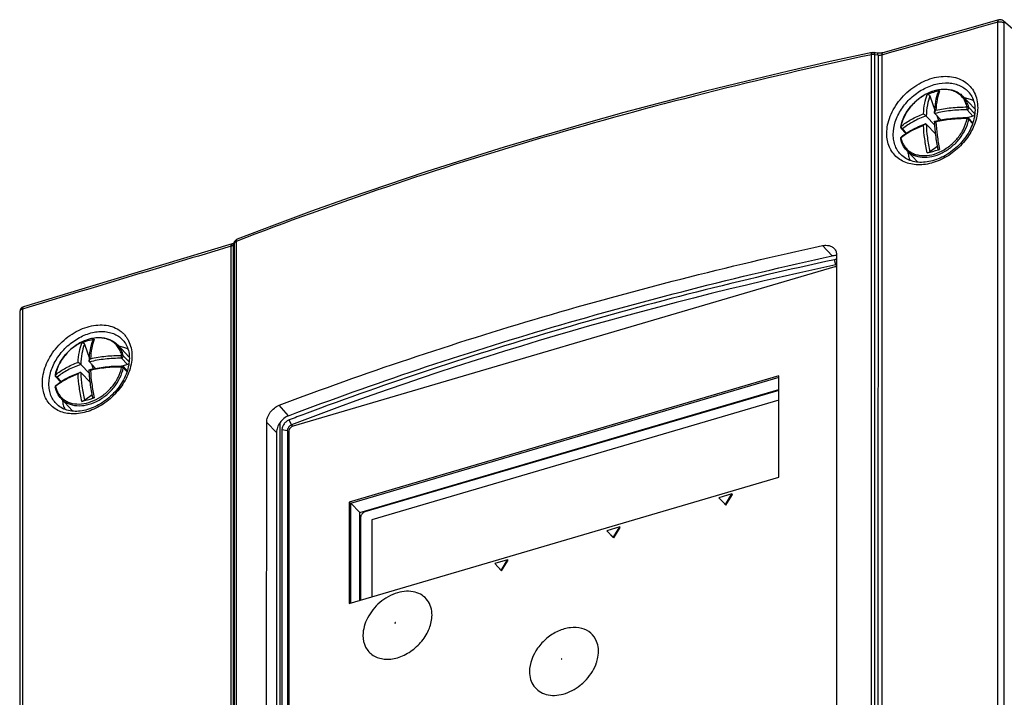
# Model space of a CAD drawing. Header units: millimetres. Extents: x 0 to 841, y 0 to 594.
# Tile 47 of 61: x 682 to 733, y 288 to 323. Entities that reach past the tile are written whole.
import ezdxf

# ---------------------------------------------------------------- set-up
doc = ezdxf.new("R2010")
doc.units = ezdxf.units.MM
doc.header["$LTSCALE"] = 46.255
doc.layers.get('0').update_dxf_attribs({"linetype": 'CONTINUOUS'})
for name, color, linetype in [('CHAMFERS', 7, 'CONTINUOUS'), ('DRAFTS', 7, 'CONTINUOUS'), ('ROUNDS', 7, 'CONTINUOUS')]:
    doc.layers.add(name, color=color, linetype=linetype)

msp = doc.modelspace()

# ---------------------------------------------------------------- linework, layer by layer
at = {"color": 7, "linetype": 'CONTINUOUS'}
for p, q in [((729.1561, 318.725), (729.4126, 317.9974)), ((730.8628, 318.6939), (731.4489, 318.0754)), ((729.4152, 317.2233), (728.9704, 317.6928)), ((729.7247, 317.4933), (729.4126, 317.8227)), ((729.5107, 317.7191), (729.5997, 317.4668)), ((731.3687, 317.6882), (731.0941, 317.6075)), ((731.1352, 317.5817), (731.3623, 317.3419)), ((727.6866, 317.0553), (727.9315, 316.7968)), ((729.4596, 316.761), (728.9703, 317.2775)), ((729.4496, 316.837), (729.3756, 316.8497)), ((729.5592, 316.1458), (729.1558, 315.8536)), ((727.959, 315.943), (728.5429, 315.3267)), ((685.8176, 305.9958), (686.0742, 305.2682)), ((687.5244, 305.9647), (688.1104, 305.3461)), ((686.0767, 304.4941), (685.6319, 304.9636)), ((686.3862, 304.7641), (686.0741, 305.0935)), ((686.1723, 304.9899), (686.2612, 304.7376)), ((688.0302, 304.959), (687.7556, 304.8783)), ((686.1212, 304.0318), (685.6319, 304.5483)), ((687.7967, 304.8525), (688.0098, 304.6276)), ((721.4135, 304.382), (699.3904, 297.9135)), ((721.4129, 299.1907), (721.4135, 304.382)), ((684.3482, 304.3261), (684.593, 304.0676)), ((686.1111, 304.1078), (686.0371, 304.1205)), ((721.4135, 304.2938), (699.4558, 297.8445)), ((686.2207, 303.4166), (685.8173, 303.1244)), ((684.6205, 303.2138), (685.2065, 302.5952)), ((721.4133, 303.1287), (700.5523, 297.0014)), ((699.3899, 292.7222), (721.4129, 299.1907)), ((719.0104, 298.3296), (718.347, 298.1348)), ((718.6787, 297.7874), (719.0104, 298.3296)), ((719.0337, 298.305), (719.0104, 298.3296)), ((699.3904, 297.9135), (699.3899, 292.7222)), ((699.3904, 297.9135), (699.4558, 297.8445)), ((699.4558, 297.8445), (699.4553, 292.7414)), ((718.347, 298.1348), (718.6787, 297.7874)), ((718.5508, 297.9212), (718.702, 297.7628)), ((718.702, 297.7628), (719.0337, 298.305)), ((718.702, 297.7628), (718.6787, 297.7874)), ((700.5523, 297.0014), (700.5519, 293.0635)), ((713.2614, 296.6411), (712.5981, 296.4462)), ((712.5981, 296.4462), (712.9297, 296.0988)), ((712.9297, 296.0988), (713.2614, 296.6411)), ((712.953, 296.0742), (713.2847, 296.6164)), ((713.2847, 296.6164), (713.2614, 296.6411)), ((712.8018, 296.2326), (712.953, 296.0742)), ((712.953, 296.0742), (712.9297, 296.0988)), ((707.5124, 294.9525), (706.8491, 294.7577)), ((707.1807, 294.4102), (707.5124, 294.9525)), ((707.204, 294.3856), (707.5358, 294.9279)), ((707.5358, 294.9279), (707.5124, 294.9525)), ((706.8491, 294.7577), (707.1807, 294.4102)), ((707.0528, 294.5441), (707.204, 294.3856)), ((707.204, 294.3856), (707.1807, 294.4102))]:
    msp.add_line(p, q, dxfattribs=at)
at = {"color": 9, "linetype": 'CONTINUOUS'}
for p, q in [((731.3687, 317.6882), (731.0627, 318.0113)), ((731.4556, 317.8121), (731.1496, 318.1352)), ((731.1495, 317.5231), (731.3514, 317.31)), ((727.7592, 317.041), (727.9669, 316.8217)), ((688.1091, 305.0914), (687.8111, 305.4059)), ((688.0302, 304.959), (687.7242, 305.282)), ((687.8111, 304.7939), (687.999, 304.5955)), ((684.4208, 304.3118), (684.6285, 304.0925))]:
    msp.add_line(p, q, dxfattribs=at)
at = {"color": 7, "linetype": 'CONTINUOUS'}
for centre, radius, start, end in [((730.2552, 315.7808), 3.2554, 100.53424, 112.2025), ((730.6164, 317.2867), 1.1467, 41.54711, 43.45065), ((731.0626, 317.5129), 0.1, 43.4469, 89.48417), ((730.1545, 317.5364), 1.33, 10.71319, 11.96161), ((727.7592, 317.124), 0.1, 169.28304, 223.45848), ((729.4923, 316.7971), 1.8636, 168.63339, 169.31796), ((727.7595, 316.5426), 0.1003, 176.37074, 191.94235), ((727.7597, 316.5425), 0.1005, 161.26821, 176.30562), ((721.9868, 340.864), 26.0337, 286.98938, 287.14141), ((722.6383, 338.7151), 23.7882, 285.57328, 287.001), ((686.9168, 303.0516), 3.2554, 100.53424, 112.2025), ((687.7241, 304.7837), 0.1, 43.4469, 89.48417), ((687.2788, 304.5584), 1.1454, 42.8162, 43.45117), ((684.4208, 304.3948), 0.1, 169.28304, 223.45848), ((686.1538, 304.0679), 1.8636, 168.63339, 169.31796), ((684.421, 303.8134), 0.1003, 176.37074, 191.94235), ((684.4213, 303.8133), 0.1005, 161.26821, 176.30562), ((679.2999, 325.9859), 23.7882, 285.57328, 287.001), ((678.6484, 328.1348), 26.0337, 286.98938, 287.14141), ((686.0391, 303.3839), 1.1468, 223.45198, 225.59787)]:
    msp.add_arc(centre, radius, start, end, dxfattribs=at)
at = {"color": 9, "linetype": 'CONTINUOUS'}
for centre, radius, start, end in [((730.665, 317.3329), 1.0797, 41.45097, 43.44901), ((729.4284, 314.4866), 2.7191, 129.13776, 130.12508), ((727.726, 316.582), 0.0486, 130.12859, 141.38941), ((687.3271, 304.6042), 1.0789, 42.78317, 43.44938), ((686.09, 301.7574), 2.7191, 129.13776, 130.12508), ((684.3876, 303.8527), 0.0486, 130.12859, 141.38941), ((685.9893, 303.3367), 1.0782, 223.44946, 225.56618)]:
    msp.add_arc(centre, radius, start, end, dxfattribs=at)
at = {"color": 7, "linetype": 'CONTINUOUS'}
for points, knots in [([(727.6652, 317.1644), (727.7369, 317.5209), (728.0051, 318.0393), (728.5364, 318.5656), (729.0145, 318.8716), (729.527, 319.0528), (730.0366, 319.0933), (730.4328, 318.9976), (730.6986, 318.8457), (730.812, 318.7476), (730.8628, 318.6939)], [0, 0, 0, 0, 0.2599171, 0.3973736, 0.5329048, 0.6620871, 0.7822691, 0.8936288, 0.9471792, 1, 1, 1, 1]), ([(729.0251, 318.7948), (729.0372, 318.7998), (729.0648, 318.8036), (729.1178, 318.7867), (729.1469, 318.751), (729.1561, 318.725)], [0, 0, 0, 0, 0.2409495, 0.4913291, 1, 1, 1, 1]), ([(729.4014, 317.8601), (729.4091, 318.0567), (729.4435, 318.4201), (729.5361, 318.7752), (729.5988, 318.9302)], [0, 0, 0, 0, 0.5404553, 1, 1, 1, 1]), ([(729.5988, 318.9302), (729.604, 318.943), (729.6204, 318.9666), (729.6466, 318.9788), (729.6601, 318.9813)], [0, 0, 0, 0, 0.5014876, 1, 1, 1, 1]), ([(728.9704, 317.6928), (728.9603, 317.7035), (728.9369, 317.7242), (728.8909, 317.7606), (728.8548, 317.7859), (728.8313, 317.8001)], [0, 0, 0, 0, 0.2492641, 0.5318364, 1, 1, 1, 1]), ([(729.4126, 317.8227), (729.4105, 317.8249), (729.4028, 317.8358), (729.401, 317.8499), (729.4014, 317.8601)], [0, 0, 0, 0, 0.2274709, 1, 1, 1, 1]), ([(729.4014, 317.8601), (729.4023, 317.8836), (729.4204, 317.9302), (729.4492, 317.9689), (729.4663, 317.9866)], [0, 0, 0, 0, 0.4883755, 1, 1, 1, 1]), ([(729.4026, 317.4249), (729.6697, 317.4908), (730.2213, 317.5872), (730.7803, 317.6154), (731.0635, 317.6129)], [0, 0, 0, 0, 0.4927299, 1, 1, 1, 1]), ([(731.4556, 317.8121), (731.4609, 317.7872), (731.4419, 317.7301), (731.3957, 317.6961), (731.3687, 317.6882)], [0, 0, 0, 0, 0.4745292, 1, 1, 1, 1]), ([(727.6947, 316.6191), (727.8641, 316.7618), (728.2583, 317.0202), (728.6904, 317.2038), (728.923, 317.284)], [0, 0, 0, 0, 0.4737698, 1, 1, 1, 1]), ([(728.923, 317.284), (728.9045, 317.2776), (728.8699, 317.253), (728.8433, 317.2215), (728.8313, 317.2038)], [0, 0, 0, 0, 0.4772217, 1, 1, 1, 1]), ([(728.9703, 317.2775), (728.965, 317.2832), (728.9483, 317.2905), (728.9314, 317.2869), (728.923, 317.284)], [0, 0, 0, 0, 0.467364, 1, 1, 1, 1]), ([(729.5914, 315.9757), (729.5381, 316.2214), (729.4532, 316.7017), (729.4097, 317.1877), (729.4013, 317.4232)], [0, 0, 0, 0, 0.5162352, 1, 1, 1, 1]), ([(729.4026, 317.4249), (729.4045, 317.4254), (729.4099, 317.4236), (729.4147, 317.4215), (729.4177, 317.42)], [0, 0, 0, 0, 0.3654273, 1, 1, 1, 1]), ([(729.4177, 317.42), (729.4211, 317.4183), (729.4378, 317.4092), (729.4537, 317.3988), (729.4662, 317.3903)], [0, 0, 0, 0, 0.2002051, 1, 1, 1, 1]), ([(727.959, 315.943), (727.8847, 316.0214), (727.7567, 316.2034), (727.6844, 316.4132), (727.6613, 316.5219)], [0, 0, 0, 0, 0.4929068, 1, 1, 1, 1]), ([(729.6598, 315.9867), (729.6507, 315.9839), (729.6348, 315.9793), (729.6128, 315.9747), (729.6007, 315.9727), (729.5919, 315.9738), (729.5914, 315.9757)], [0, 0, 0, 0, 0.4027283, 0.7178835, 0.9175832, 1, 1, 1, 1]), ([(729.1558, 315.8536), (729.1493, 315.8489), (729.1316, 315.8396), (729.0884, 315.8205), (729.0512, 315.8076), (729.0248, 315.8002)], [0, 0, 0, 0, 0.1697127, 0.419395, 1, 1, 1, 1]), ([(684.3268, 304.4352), (684.3984, 304.7917), (684.6666, 305.3101), (685.1979, 305.8364), (685.676, 306.1424), (686.1885, 306.3236), (686.6981, 306.3641), (687.0943, 306.2684), (687.3602, 306.1165), (687.4736, 306.0184), (687.5244, 305.9647)], [0, 0, 0, 0, 0.2599171, 0.3973736, 0.5329048, 0.6620871, 0.7822691, 0.8936288, 0.9471792, 1, 1, 1, 1]), ([(685.6866, 306.0656), (685.6987, 306.0706), (685.7264, 306.0744), (685.7793, 306.0575), (685.8084, 306.0218), (685.8176, 305.9958)], [0, 0, 0, 0, 0.2409495, 0.4913291, 1, 1, 1, 1]), ([(686.0629, 305.1309), (686.0707, 305.3275), (686.1051, 305.6909), (686.1976, 306.0459), (686.2603, 306.201)], [0, 0, 0, 0, 0.5404553, 1, 1, 1, 1]), ([(686.2603, 306.201), (686.2655, 306.2138), (686.2819, 306.2374), (686.3081, 306.2496), (686.3216, 306.2521)], [0, 0, 0, 0, 0.5014876, 1, 1, 1, 1]), ([(685.6319, 304.9636), (685.6218, 304.9742), (685.5984, 304.9949), (685.5525, 305.0313), (685.5164, 305.0567), (685.4928, 305.0709)], [0, 0, 0, 0, 0.2492641, 0.5318364, 1, 1, 1, 1]), ([(686.0741, 305.0935), (686.0721, 305.0957), (686.0643, 305.1066), (686.0625, 305.1207), (686.0629, 305.1309)], [0, 0, 0, 0, 0.2274709, 1, 1, 1, 1]), ([(686.0629, 305.1309), (686.0639, 305.1544), (686.0819, 305.201), (686.1108, 305.2397), (686.1278, 305.2574)], [0, 0, 0, 0, 0.4883755, 1, 1, 1, 1]), ([(686.0641, 304.6957), (686.3312, 304.7616), (686.8829, 304.858), (687.4419, 304.8862), (687.725, 304.8837)], [0, 0, 0, 0, 0.4927299, 1, 1, 1, 1]), ([(688.0998, 305.0112), (688.0956, 305.005), (688.0773, 304.9821), (688.0512, 304.9651), (688.0302, 304.959)], [0, 0, 0, 0, 0.2548993, 1, 1, 1, 1]), ([(684.3563, 303.8899), (684.5256, 304.0326), (684.9198, 304.2909), (685.352, 304.4746), (685.5846, 304.5548)], [0, 0, 0, 0, 0.4737698, 1, 1, 1, 1]), ([(685.5846, 304.5548), (685.566, 304.5484), (685.5315, 304.5238), (685.5048, 304.4923), (685.4928, 304.4745)], [0, 0, 0, 0, 0.4772217, 1, 1, 1, 1]), ([(685.6319, 304.5483), (685.6265, 304.554), (685.6098, 304.5613), (685.5929, 304.5577), (685.5846, 304.5548)], [0, 0, 0, 0, 0.467364, 1, 1, 1, 1]), ([(686.253, 303.2465), (686.1997, 303.4922), (686.1147, 303.9724), (686.0713, 304.4585), (686.0628, 304.694)], [0, 0, 0, 0, 0.5162352, 1, 1, 1, 1]), ([(686.0641, 304.6957), (686.066, 304.6962), (686.0715, 304.6943), (686.0762, 304.6923), (686.0792, 304.6908)], [0, 0, 0, 0, 0.3654273, 1, 1, 1, 1]), ([(686.0792, 304.6908), (686.0826, 304.6891), (686.0993, 304.68), (686.1152, 304.6696), (686.1278, 304.6611)], [0, 0, 0, 0, 0.2002051, 1, 1, 1, 1]), ([(684.6205, 303.2138), (684.5463, 303.2922), (684.4182, 303.4741), (684.3459, 303.684), (684.3229, 303.7927)], [0, 0, 0, 0, 0.4929068, 1, 1, 1, 1]), ([(685.8173, 303.1244), (685.8108, 303.1197), (685.7932, 303.1104), (685.75, 303.0913), (685.7128, 303.0783), (685.6863, 303.071)], [0, 0, 0, 0, 0.1697127, 0.419395, 1, 1, 1, 1]), ([(686.3213, 303.2575), (686.3123, 303.2547), (686.2964, 303.25), (686.2744, 303.2455), (686.2622, 303.2435), (686.2534, 303.2446), (686.253, 303.2465)], [0, 0, 0, 0, 0.4027283, 0.7178835, 0.9175832, 1, 1, 1, 1])]:
    msp.add_open_spline(points, degree=3, knots=knots, dxfattribs=at)
at = {"color": 9, "linetype": 'CONTINUOUS'}
for points, knots in [([(731.0643, 318.1572), (731.0464, 318.2416), (730.9942, 318.4048), (730.8643, 318.6237), (730.6884, 318.8043), (730.4725, 318.9403), (730.2239, 319.0278), (729.9507, 319.0647), (729.6612, 319.0505), (729.2571, 318.9631), (728.762, 318.731), (728.2512, 318.3048), (727.8657, 317.7726), (727.7144, 317.3651), (727.6761, 317.1621)], [0, 0, 0, 0, 0.0547439, 0.1076937, 0.1600623, 0.2131653, 0.2681848, 0.3259726, 0.386962, 0.4511708, 0.5872767, 0.7290536, 0.8689444, 1, 1, 1, 1]), ([(728.8313, 317.8001), (728.8412, 317.9836), (728.8777, 318.3215), (728.9665, 318.6512), (729.0251, 318.7948)], [0, 0, 0, 0, 0.5422857, 1, 1, 1, 1]), ([(729.1561, 318.725), (729.0971, 318.576), (729.0099, 318.2335), (728.9776, 317.8833), (728.9704, 317.6928)], [0, 0, 0, 0, 0.4566564, 1, 1, 1, 1]), ([(729.6601, 318.9813), (729.6015, 318.8377), (729.5127, 318.508), (729.4762, 318.1701), (729.4663, 317.9866)], [0, 0, 0, 0, 0.4577141, 1, 1, 1, 1]), ([(731.1496, 318.1352), (731.1273, 318.2404), (731.0577, 318.4429), (730.9342, 318.6186), (730.8628, 318.6939)], [0, 0, 0, 0, 0.5087985, 1, 1, 1, 1]), ([(731.0627, 318.0113), (730.7811, 318.0138), (730.2256, 317.9854), (729.6776, 317.8888), (729.4126, 317.8227)], [0, 0, 0, 0, 0.5076419, 1, 1, 1, 1]), ([(729.4663, 317.9866), (729.7241, 318.0465), (730.2551, 318.1341), (730.7923, 318.1597), (731.0643, 318.1572)], [0, 0, 0, 0, 0.4932455, 1, 1, 1, 1]), ([(731.0627, 318.0113), (731.0629, 318.0211), (731.0639, 318.0697), (731.0643, 318.1184), (731.0643, 318.1572)], [0, 0, 0, 0, 0.2022514, 1, 1, 1, 1]), ([(731.0627, 318.0113), (731.0897, 318.0192), (731.1359, 318.0531), (731.1549, 318.1103), (731.1496, 318.1352)], [0, 0, 0, 0, 0.525466, 1, 1, 1, 1]), ([(731.0643, 318.1572), (731.0728, 318.1582), (731.1023, 318.1594), (731.135, 318.1506), (731.1496, 318.1352)], [0, 0, 0, 0, 0.2883423, 1, 1, 1, 1]), ([(727.6761, 317.1621), (727.8359, 317.2967), (728.2067, 317.5426), (728.6125, 317.721), (728.8313, 317.8001)], [0, 0, 0, 0, 0.4731715, 1, 1, 1, 1]), ([(728.9704, 317.6928), (728.7402, 317.6143), (728.3141, 317.4347), (727.9253, 317.181), (727.7592, 317.041)], [0, 0, 0, 0, 0.5281321, 1, 1, 1, 1]), ([(727.959, 315.943), (728.0085, 315.8907), (728.1194, 315.7951), (728.3812, 315.6471), (728.7753, 315.5555), (729.2848, 315.6009), (729.8003, 315.7883), (730.282, 316.102), (730.8145, 316.638), (731.0817, 317.1634), (731.1495, 317.5231)], [0, 0, 0, 0, 0.0512896, 0.1034916, 0.2131829, 0.3331986, 0.4633085, 0.6002795, 0.7391595, 1, 1, 1, 1]), ([(731.0642, 317.5609), (730.7923, 317.5633), (730.255, 317.5378), (729.7241, 317.4501), (729.4662, 317.3903)], [0, 0, 0, 0, 0.5067546, 1, 1, 1, 1]), ([(730.7829, 316.8494), (730.8175, 316.9061), (730.9419, 317.1296), (731.0291, 317.3748), (731.0642, 317.5609)], [0, 0, 0, 0, 0.2595861, 1, 1, 1, 1]), ([(731.0642, 317.5609), (731.0642, 317.5681), (731.0642, 317.5782), (731.0641, 317.5909), (731.0641, 317.5984), (731.0639, 317.6043), (731.064, 317.609), (731.0635, 317.611), (731.0638, 317.6129), (731.0635, 317.6129)], [0, 0, 0, 0, 0.4127462, 0.585423, 0.7308936, 0.8468089, 0.9310835, 0.9824466, 1, 1, 1, 1]), ([(731.0642, 317.5609), (731.0812, 317.5583), (731.1118, 317.5499), (731.1397, 317.5335), (731.1495, 317.5231)], [0, 0, 0, 0, 0.547927, 1, 1, 1, 1]), ([(731.1352, 317.5817), (731.1419, 317.5745), (731.1519, 317.5552), (731.1515, 317.5338), (731.1495, 317.5231)], [0, 0, 0, 0, 0.474356, 1, 1, 1, 1]), ([(727.6761, 317.1621), (727.6741, 317.1608), (727.6673, 317.156), (727.6621, 317.1485), (727.661, 317.1426)], [0, 0, 0, 0, 0.2843627, 1, 1, 1, 1]), ([(727.6761, 317.1621), (727.6738, 317.1373), (727.6929, 317.085), (727.7345, 317.0501), (727.7592, 317.041)], [0, 0, 0, 0, 0.4851717, 1, 1, 1, 1]), ([(727.7592, 317.041), (727.7461, 317.0371), (727.7195, 317.0343), (727.6949, 317.0466), (727.6866, 317.0553)], [0, 0, 0, 0, 0.5336416, 1, 1, 1, 1]), ([(728.8313, 317.2038), (728.6207, 317.1277), (728.2288, 316.9565), (727.8689, 316.7232), (727.7122, 316.5956)], [0, 0, 0, 0, 0.5255541, 1, 1, 1, 1]), ([(729.0248, 315.8002), (728.9727, 316.0381), (728.8884, 316.5038), (728.8423, 316.9749), (728.8313, 317.2038)], [0, 0, 0, 0, 0.5152697, 1, 1, 1, 1]), ([(728.9703, 317.2775), (728.9784, 317.0461), (729.0206, 316.5681), (729.1036, 316.0956), (729.1558, 315.8536)], [0, 0, 0, 0, 0.4832722, 1, 1, 1, 1]), ([(729.4662, 317.3903), (729.4773, 317.1614), (729.5234, 316.6903), (729.6076, 316.2246), (729.6598, 315.9867)], [0, 0, 0, 0, 0.4847301, 1, 1, 1, 1]), ([(727.6761, 316.5657), (727.6704, 316.5594), (727.6614, 316.5458), (727.6598, 316.5291), (727.6613, 316.5219)], [0, 0, 0, 0, 0.5364678, 1, 1, 1, 1]), ([(727.6881, 316.6123), (727.6857, 316.6093), (727.677, 316.5954), (727.675, 316.5782), (727.6761, 316.5657)], [0, 0, 0, 0, 0.2331134, 1, 1, 1, 1]), ([(727.6761, 316.5657), (727.6913, 316.494), (727.7335, 316.3549), (727.8337, 316.1638), (727.9677, 315.9986), (728.1322, 315.8632), (728.3235, 315.7607), (728.6139, 315.6688), (729.0243, 315.6505), (729.5282, 315.7732), (730.0165, 316.0264), (730.4505, 316.3886), (730.685, 316.689), (730.7829, 316.8494)], [0, 0, 0, 0, 0.0555164, 0.1093625, 0.1623665, 0.2154854, 0.2696512, 0.3256615, 0.4448811, 0.5750966, 0.7141888, 0.8576658, 1, 1, 1, 1]), ([(687.7258, 305.428), (687.7079, 305.5124), (687.6557, 305.6756), (687.5259, 305.8945), (687.35, 306.075), (687.134, 306.2111), (686.8854, 306.2985), (686.6123, 306.3354), (686.3227, 306.3213), (685.9187, 306.2339), (685.4235, 306.0018), (684.9128, 305.5756), (684.5272, 305.0434), (684.376, 304.6359), (684.3377, 304.4329)], [0, 0, 0, 0, 0.0547439, 0.1076937, 0.1600623, 0.2131653, 0.2681848, 0.3259726, 0.386962, 0.4511708, 0.5872767, 0.7290536, 0.8689444, 1, 1, 1, 1]), ([(685.4928, 305.0709), (685.5027, 305.2544), (685.5392, 305.5923), (685.628, 305.922), (685.6866, 306.0656)], [0, 0, 0, 0, 0.5422857, 1, 1, 1, 1]), ([(685.8176, 305.9958), (685.7586, 305.8468), (685.6714, 305.5043), (685.6391, 305.1541), (685.6319, 304.9636)], [0, 0, 0, 0, 0.4566564, 1, 1, 1, 1]), ([(686.3216, 306.2521), (686.263, 306.1085), (686.1742, 305.7788), (686.1377, 305.4409), (686.1278, 305.2574)], [0, 0, 0, 0, 0.4577141, 1, 1, 1, 1]), ([(687.8111, 305.4059), (687.7888, 305.5112), (687.7192, 305.7137), (687.5958, 305.8894), (687.5244, 305.9647)], [0, 0, 0, 0, 0.5087985, 1, 1, 1, 1]), ([(686.1278, 305.2574), (686.3857, 305.3173), (686.9166, 305.4049), (687.4539, 305.4305), (687.7258, 305.428)], [0, 0, 0, 0, 0.4932455, 1, 1, 1, 1]), ([(687.7242, 305.282), (687.7245, 305.2919), (687.7254, 305.3405), (687.7259, 305.3892), (687.7258, 305.428)], [0, 0, 0, 0, 0.2022514, 1, 1, 1, 1]), ([(687.7242, 305.282), (687.7512, 305.29), (687.7974, 305.3239), (687.8164, 305.3811), (687.8111, 305.4059)], [0, 0, 0, 0, 0.525466, 1, 1, 1, 1]), ([(687.7258, 305.428), (687.7344, 305.429), (687.7638, 305.4302), (687.7965, 305.4214), (687.8111, 305.4059)], [0, 0, 0, 0, 0.2883423, 1, 1, 1, 1]), ([(684.3377, 304.4329), (684.4974, 304.5675), (684.8682, 304.8134), (685.2741, 304.9918), (685.4928, 305.0709)], [0, 0, 0, 0, 0.4731715, 1, 1, 1, 1]), ([(685.6319, 304.9636), (685.4018, 304.8851), (684.9757, 304.7055), (684.5869, 304.4518), (684.4208, 304.3118)], [0, 0, 0, 0, 0.5281321, 1, 1, 1, 1]), ([(687.7242, 305.282), (687.4426, 305.2846), (686.8871, 305.2562), (686.3391, 305.1596), (686.0741, 305.0935)], [0, 0, 0, 0, 0.5076419, 1, 1, 1, 1]), ([(687.7257, 304.8317), (687.7257, 304.8388), (687.7258, 304.849), (687.7257, 304.8616), (687.7256, 304.8692), (687.7254, 304.8751), (687.7256, 304.8798), (687.725, 304.8818), (687.7253, 304.8837), (687.725, 304.8837)], [0, 0, 0, 0, 0.4127462, 0.585423, 0.7308936, 0.8468089, 0.9310835, 0.9824466, 1, 1, 1, 1]), ([(684.3377, 304.4329), (684.3357, 304.4316), (684.3289, 304.4268), (684.3236, 304.4193), (684.3225, 304.4134)], [0, 0, 0, 0, 0.2843627, 1, 1, 1, 1]), ([(684.3377, 304.4329), (684.3353, 304.4081), (684.3545, 304.3558), (684.396, 304.3209), (684.4208, 304.3118)], [0, 0, 0, 0, 0.4851717, 1, 1, 1, 1]), ([(685.4928, 304.4745), (685.2822, 304.3985), (684.8903, 304.2273), (684.5305, 303.994), (684.3737, 303.8664)], [0, 0, 0, 0, 0.5255541, 1, 1, 1, 1]), ([(684.6205, 303.2138), (684.67, 303.1615), (684.7809, 303.0659), (685.0428, 302.9179), (685.4368, 302.8263), (685.9464, 302.8717), (686.4618, 303.0591), (686.9435, 303.3728), (687.476, 303.9088), (687.7432, 304.4342), (687.8111, 304.7939)], [0, 0, 0, 0, 0.0512896, 0.1034916, 0.2131829, 0.3331986, 0.4633085, 0.6002795, 0.7391595, 1, 1, 1, 1]), ([(685.6863, 303.071), (685.6342, 303.3089), (685.55, 303.7745), (685.5038, 304.2457), (685.4928, 304.4745)], [0, 0, 0, 0, 0.5152697, 1, 1, 1, 1]), ([(685.6319, 304.5483), (685.6399, 304.3169), (685.6821, 303.8388), (685.7651, 303.3664), (685.8173, 303.1244)], [0, 0, 0, 0, 0.4832722, 1, 1, 1, 1]), ([(687.7257, 304.8317), (687.4538, 304.8341), (686.9165, 304.8086), (686.3856, 304.7209), (686.1278, 304.6611)], [0, 0, 0, 0, 0.5067546, 1, 1, 1, 1]), ([(686.1278, 304.6611), (686.1388, 304.4322), (686.185, 303.9611), (686.2692, 303.4954), (686.3213, 303.2575)], [0, 0, 0, 0, 0.4847301, 1, 1, 1, 1]), ([(687.4445, 304.1202), (687.4791, 304.1769), (687.6034, 304.4004), (687.6906, 304.6456), (687.7257, 304.8317)], [0, 0, 0, 0, 0.2595861, 1, 1, 1, 1]), ([(687.7257, 304.8317), (687.7428, 304.8291), (687.7733, 304.8207), (687.8013, 304.8042), (687.8111, 304.7939)], [0, 0, 0, 0, 0.547927, 1, 1, 1, 1]), ([(687.7967, 304.8525), (687.8035, 304.8453), (687.8135, 304.826), (687.8131, 304.8046), (687.8111, 304.7939)], [0, 0, 0, 0, 0.474356, 1, 1, 1, 1]), ([(684.3496, 303.883), (684.3473, 303.8801), (684.3386, 303.8662), (684.3365, 303.8489), (684.3376, 303.8365)], [0, 0, 0, 0, 0.2331134, 1, 1, 1, 1]), ([(684.3376, 303.8365), (684.3528, 303.7648), (684.395, 303.6257), (684.4952, 303.4346), (684.6292, 303.2693), (684.7938, 303.1339), (684.9851, 303.0314), (685.2754, 302.9396), (685.6859, 302.9212), (686.1897, 303.044), (686.678, 303.2972), (687.112, 303.6594), (687.3465, 303.9598), (687.4445, 304.1202)], [0, 0, 0, 0, 0.0555164, 0.1093625, 0.1623665, 0.2154854, 0.2696512, 0.3256615, 0.4448811, 0.5750966, 0.7141888, 0.8576658, 1, 1, 1, 1]), ([(684.4208, 304.3118), (684.4076, 304.3079), (684.3811, 304.3051), (684.3564, 304.3174), (684.3482, 304.3261)], [0, 0, 0, 0, 0.5336416, 1, 1, 1, 1]), ([(684.3376, 303.8365), (684.3319, 303.8302), (684.3229, 303.8166), (684.3214, 303.7999), (684.3229, 303.7927)], [0, 0, 0, 0, 0.5364678, 1, 1, 1, 1])]:
    msp.add_open_spline(points, degree=3, knots=knots, dxfattribs=at)
at = {"color": 7, "linetype": 'CONTINUOUS'}
for points in [[(729.4013, 317.4232), (729.4013, 317.4239), (729.4019, 317.4248), (729.4026, 317.4249)], [(727.6645, 316.5748), (727.6702, 316.5917), (727.6811, 316.6076), (727.6947, 316.6191)], [(686.0628, 304.694), (686.0628, 304.6947), (686.0634, 304.6955), (686.0641, 304.6957)], [(684.326, 303.8456), (684.3318, 303.8625), (684.3426, 303.8784), (684.3563, 303.8899)]]:
    msp.add_open_spline(points, degree=3, dxfattribs=at)
at = {"layer": 'CHAMFERS', "color": 7, "linetype": 'CONTINUOUS'}
msp.add_line((695.9431, 301.6092), (695.9395, 266.2945), dxfattribs=at)
msp.add_arc((758.2087, 139.1273), 174.3531, 110.514885, 110.792003, dxfattribs=at)
for points, knots in [([(724.2621, 310.3334), (721.896, 309.8189), (717.2185, 308.7199), (710.3239, 306.846), (703.624, 304.7646), (699.2536, 303.2265), (697.1066, 302.4231)], [0, 0, 0, 0, 0.256618, 0.5091159, 0.757048, 1, 1, 1, 1]), ([(724.3789, 310.3442), (724.3693, 310.3446), (724.3301, 310.3447), (724.291, 310.3397), (724.2621, 310.3334)], [0, 0, 0, 0, 0.2442781, 1, 1, 1, 1]), ([(696.3175, 302.1256), (696.2921, 302.116), (696.2418, 302.0916), (696.1716, 302.0433), (696.1071, 301.9839), (696.0506, 301.9159), (696.0043, 301.8418), (695.9698, 301.7644), (695.9484, 301.6866), (695.9431, 301.6344), (695.9431, 301.6092)], [0, 0, 0, 0, 0.1210539, 0.2481503, 0.3789931, 0.510946, 0.6413007, 0.7675396, 0.8875806, 1, 1, 1, 1])]:
    msp.add_open_spline(points, degree=3, knots=knots, dxfattribs=at)
at = {"layer": 'DRAFTS', "color": 9, "linetype": 'CONTINUOUS'}
for p, q in [((723.6578, 311.0543), (724.1473, 310.5224)), ((724.3333, 310.0679), (724.3788, 310.0184)), ((696.2868, 302.3394), (695.7974, 302.8712)), ((695.664, 301.4788), (695.1594, 301.9896)), ((696.4286, 301.8718), (696.4991, 301.7953)), ((696.2302, 301.5698), (695.9431, 301.6092)), ((696.2302, 301.5698), (696.2943, 301.5049))]:
    msp.add_line(p, q, dxfattribs=at)
at = {"layer": 'DRAFTS', "color": 7, "linetype": 'CONTINUOUS'}
for p, q in [((724.3789, 310.5718), (724.3753, 275.2171)), ((724.3337, 310.0679), (724.2621, 310.3334)), ((724.3333, 310.0679), (724.3337, 310.0679)), ((699.9309, 297.3705), (721.4134, 303.6803)), ((695.1558, 266.6348), (695.1594, 301.9896)), ((695.8285, 301.9634), (695.8249, 266.2518)), ((696.4283, 301.8717), (696.3175, 302.1256)), ((696.4283, 301.8717), (696.4286, 301.8718)), ((695.664, 301.4788), (695.6604, 266.2039)), ((696.2302, 301.5698), (696.2266, 266.4016)), ((699.9309, 297.3705), (699.4808, 297.8519)), ((699.9304, 292.8809), (699.9309, 297.3705))]:
    msp.add_line(p, q, dxfattribs=at)
msp.add_ellipse((774.0797, 236.7514), major_axis=(137.4016, -1.4049), ratio=0.5696931, start_param=1.9470821, end_param=2.1772119, dxfattribs=at)
for points, knots in [([(731.4009, 318.4739), (731.3293, 318.5107), (731.1764, 318.5727), (731.0155, 318.6085), (730.9329, 318.6205)], [0, 0, 0, 0, 0.4909379, 1, 1, 1, 1]), ([(728.0286, 315.869), (728.0357, 315.7899), (728.0609, 315.6352), (728.11, 315.4863), (728.1401, 315.4157)], [0, 0, 0, 0, 0.5086962, 1, 1, 1, 1]), ([(695.7974, 302.8712), (697.9957, 303.7053), (702.4735, 305.3012), (709.3443, 307.4563), (716.4219, 309.3928), (721.2266, 310.5251), (723.6578, 311.0543)], [0, 0, 0, 0, 0.2427016, 0.4905649, 0.7431543, 1, 1, 1, 1]), ([(723.6578, 311.0543), (723.7151, 311.0667), (723.8294, 311.0798), (723.9959, 311.0603), (724.1436, 311.0016), (724.2244, 310.9367), (724.2576, 310.8998)], [0, 0, 0, 0, 0.2720018, 0.5285222, 0.7698023, 1, 1, 1, 1]), ([(696.2868, 302.3394), (698.4851, 303.1734), (702.9631, 304.7691), (709.8339, 306.9242), (716.9115, 308.8607), (721.7161, 309.9932), (724.1473, 310.5224)], [0, 0, 0, 0, 0.2427055, 0.4905698, 0.7431578, 1, 1, 1, 1]), ([(724.379, 310.538), (724.3602, 310.5397), (724.2827, 310.5436), (724.2047, 310.5349), (724.1473, 310.5224)], [0, 0, 0, 0, 0.2429919, 1, 1, 1, 1]), ([(724.2576, 310.8998), (724.2772, 310.8781), (724.3123, 310.8308), (724.3639, 310.7231), (724.3789, 310.6322), (724.3789, 310.5718)], [0, 0, 0, 0, 0.2455052, 0.492197, 1, 1, 1, 1]), ([(724.3337, 310.0679), (724.3374, 310.0685), (724.3524, 310.0706), (724.3675, 310.0715), (724.3788, 310.0715)], [0, 0, 0, 0, 0.2527416, 1, 1, 1, 1]), ([(688.0515, 305.7503), (687.9813, 305.7855), (687.8319, 305.845), (687.675, 305.8796), (687.5944, 305.8913)], [0, 0, 0, 0, 0.4911229, 1, 1, 1, 1]), ([(684.6901, 303.1398), (684.6977, 303.0558), (684.7251, 302.8916), (684.7797, 302.7343), (684.8132, 302.6602)], [0, 0, 0, 0, 0.509131, 1, 1, 1, 1]), ([(695.1594, 301.9896), (695.1594, 302.0789), (695.1983, 302.267), (695.3373, 302.5223), (695.5403, 302.7367), (695.7097, 302.8379), (695.7974, 302.8712)], [0, 0, 0, 0, 0.2343187, 0.4919703, 0.753921, 1, 1, 1, 1]), ([(696.2868, 302.3394), (696.2006, 302.3066), (696.0345, 302.2071), (695.8364, 301.997), (695.7015, 301.748), (695.664, 301.5654), (695.664, 301.4788)], [0, 0, 0, 0, 0.2477556, 0.5105252, 0.7673722, 1, 1, 1, 1]), ([(696.2302, 301.5698), (696.2302, 301.5842), (696.2331, 301.6142), (696.2447, 301.659), (696.2633, 301.7037), (696.288, 301.7467), (696.3179, 301.7864), (696.3518, 301.8213), (696.3886, 301.8503), (696.415, 301.8655), (696.4283, 301.8717)], [0, 0, 0, 0, 0.1145548, 0.2373206, 0.3660349, 0.4978929, 0.6299113, 0.7592131, 0.8832505, 1, 1, 1, 1])]:
    msp.add_open_spline(points, degree=3, knots=knots, dxfattribs=at)
at = {"layer": 'ROUNDS', "color": 9, "linetype": 'CONTINUOUS'}
for p, q in [((732.6333, 202.2507), (732.6455, 322.5042)), ((732.9618, 202.1966), (732.9741, 322.4501)), ((726.1512, 200.6228), (726.1634, 320.8338)), ((726.3273, 200.6222), (726.3395, 320.8331)), ((726.4993, 320.8057), (726.3395, 320.8331)), ((726.4993, 320.8057), (726.4871, 200.5813)), ((726.7023, 320.8206), (726.6901, 200.5783)), ((693.3238, 190.7786), (693.336, 311.0208)), ((693.4487, 190.8779), (693.4609, 311.1023)), ((693.5003, 311.1877), (693.4609, 311.1023)), ((693.5003, 311.1877), (693.4881, 190.9768)), ((693.5988, 311.269), (693.5866, 191.058)), ((682.6408, 307.8034), (682.6286, 187.5475))]:
    msp.add_line(p, q, dxfattribs=at)
at = {"layer": 'ROUNDS', "color": 7, "linetype": 'CONTINUOUS'}
for p, q in [((726.452, 320.9222), (726.2922, 320.9496)), ((693.4815, 311.1842), (693.4771, 311.1747)), ((693.5165, 311.2601), (693.4815, 311.1842)), ((693.4844, 311.187), (693.4819, 311.1846)), ((724.2884, 309.9607), (696.5164, 301.8036)), ((682.5106, 307.6812), (682.4984, 187.4253)), ((721.4134, 303.6362), (700.197, 297.4046)), ((696.2953, 301.531), (696.2917, 266.4259)), ((699.9759, 297.132), (699.9754, 292.8942))]:
    msp.add_line(p, q, dxfattribs=at)
for points in [[(732.6903, 322.6205), (730.7106, 322.0613), (728.7251, 321.4989), (726.7474, 320.937)], [(736.2285, 319.6831), (735.1381, 320.6511), (734.0325, 321.616), (732.9201, 322.5703)], [(726.198, 320.9477), (724.0477, 320.4798), (721.9037, 319.9924), (719.7741, 319.4874), (717.6594, 318.9649), (715.5602, 318.4251), (713.4771, 317.8681), (711.4105, 317.294), (709.3611, 316.703), (707.3294, 316.0953), (705.3159, 315.471), (703.3211, 314.8303), (701.3457, 314.1734), (699.3901, 313.5004), (697.4548, 312.8114), (695.5404, 312.1067), (693.6533, 311.3886)], [(726.7474, 320.937), (726.7375, 320.9343), (726.7191, 320.9297), (726.6997, 320.9256), (726.6793, 320.922), (726.6583, 320.9189), (726.6366, 320.9164), (726.6146, 320.9146), (726.5923, 320.9134), (726.57, 320.9129), (726.5478, 320.9131), (726.5259, 320.914), (726.5045, 320.9155), (726.4837, 320.9176), (726.4638, 320.9203), (726.452, 320.9222)], [(731.1647, 318.8992), (731.1809, 318.8797), (731.2277, 318.8186), (731.2706, 318.7544), (731.3094, 318.6875), (731.3442, 318.6179), (731.3748, 318.5458), (731.4013, 318.4716), (731.4236, 318.3953), (731.4417, 318.3172), (731.4558, 318.2373), (731.4657, 318.1558), (731.4716, 318.0728), (731.4733, 317.9942)], [(731.4733, 317.9942), (731.4714, 317.9118), (731.4652, 317.822), (731.4545, 317.7312), (731.4396, 317.6395), (731.4203, 317.5471), (731.3967, 317.4543), (731.3689, 317.3611), (731.3369, 317.2678), (731.3007, 317.1745), (731.2604, 317.0816), (731.2161, 316.9891), (731.1679, 316.8973), (731.1158, 316.8064), (731.06, 316.7165), (731.0005, 316.628), (730.9376, 316.541), (730.8713, 316.4556), (730.8017, 316.3721), (730.729, 316.2907), (730.6535, 316.2116), (730.5751, 316.1349), (730.4942, 316.0608), (730.4109, 315.9894), (730.3254, 315.9211), (730.2379, 315.8558), (730.1486, 315.7937), (730.0576, 315.735), (729.9653, 315.6798), (729.8717, 315.6282), (729.7772, 315.5803), (729.6819, 315.5363), (729.586, 315.4961), (729.4899, 315.4599), (729.3935, 315.4277), (729.2973, 315.3996), (729.2013, 315.3756), (729.1058, 315.3558), (729.011, 315.3402), (728.9171, 315.3288), (728.8241, 315.3216), (728.7325, 315.3186), (728.6422, 315.3199), (728.5534, 315.3255), (728.4664, 315.3352), (728.3813, 315.3493), (728.2981, 315.3675), (728.2172, 315.39), (728.1385, 315.4167), (728.0622, 315.4477), (727.9887, 315.4829), (727.918, 315.5223), (727.8504, 315.5658), (727.7861, 315.6135), (727.7251, 315.6652), (727.7043, 315.6846)], [(693.3827, 311.1377), (689.816, 310.0702), (686.2465, 308.9964), (682.6881, 307.9205)], [(693.4748, 311.179), (693.4694, 311.1753), (693.4627, 311.1711), (693.4545, 311.1665), (693.445, 311.1615), (693.434, 311.1564), (693.4216, 311.1511), (693.4077, 311.1459), (693.3925, 311.1407), (693.3827, 311.1377)], [(693.4815, 311.1842), (693.4789, 311.1821), (693.4748, 311.179)], [(687.8156, 306.1823), (687.8323, 306.1624), (687.8783, 306.102), (687.9205, 306.0386), (687.9586, 305.9723), (687.9927, 305.9034), (688.0227, 305.832), (688.0487, 305.7583), (688.0705, 305.6826), (688.0884, 305.6049), (688.1021, 305.5254), (688.1119, 305.4441), (688.1176, 305.3613), (688.1193, 305.2828)], [(688.1193, 305.2828), (688.1175, 305.2007), (688.1114, 305.111), (688.101, 305.0201), (688.0863, 304.9283), (688.0674, 304.8358), (688.0443, 304.7426), (688.0169, 304.649), (687.9855, 304.5552), (687.9499, 304.4614), (687.9104, 304.3678), (687.8668, 304.2746), (687.8194, 304.182), (687.7682, 304.0903), (687.7133, 303.9995), (687.6548, 303.91), (687.5928, 303.8219), (687.5276, 303.7354), (687.4591, 303.6508), (687.3877, 303.5682), (687.3133, 303.4878), (687.2363, 303.4098), (687.1567, 303.3344), (687.0747, 303.2617), (686.9906, 303.1919), (686.9045, 303.1252), (686.8166, 303.0616), (686.7271, 303.0014), (686.6363, 302.9447), (686.5443, 302.8916), (686.4514, 302.8421), (686.3577, 302.7965), (686.2634, 302.7547), (686.1689, 302.7169), (686.0742, 302.6831), (685.9796, 302.6534), (685.8853, 302.6278), (685.7915, 302.6063), (685.6984, 302.5891), (685.6061, 302.576), (685.5148, 302.5672), (685.4248, 302.5626), (685.3361, 302.5623), (685.2489, 302.5662), (685.1634, 302.5744), (685.0798, 302.5868), (684.9981, 302.6035), (684.9185, 302.6244), (684.8411, 302.6497), (684.7661, 302.6792), (684.6937, 302.7131), (684.6241, 302.7512), (684.5576, 302.7935), (684.4942, 302.8401), (684.4342, 302.8907), (684.413, 302.9104)]]:
    msp.add_lwpolyline(points, dxfattribs=at)
for centre, radius, start, end in [((732.7581, 322.3799), 0.25, 49.61203, 105.75092), ((693.7435, 311.1555), 0.25, 111.14628, 155.25257), ((682.7606, 307.6812), 0.25, 106.86302, 179.99406), ((710.0988, 290.3519), 2.08, 341.32812, 342.96639), ((709.547, 290.6485), 2.7103, 308.50168, 310.3264)]:
    msp.add_arc(centre, radius, start, end, dxfattribs=at)
at = {"layer": 'ROUNDS', "color": 9, "linetype": 'CONTINUOUS'}
for centre, radius, start, end in [((1473.3474, -2303.506), 2728.4737, 105.7518276, 105.8815406), ((1452.606, -2232.3244), 2654.2599, 106.6220511, 106.8631408)]:
    msp.add_arc(centre, radius, start, end, dxfattribs=at)
for points, knots in [([(732.6455, 322.5042), (732.6454, 322.519), (732.6469, 322.546), (732.655, 322.5817), (732.6684, 322.6081), (732.6831, 322.6185), (732.6903, 322.6205)], [0, 0, 0, 0, 0.3377016, 0.6144539, 0.8292877, 1, 1, 1, 1]), ([(732.9741, 322.4501), (732.9732, 322.4734), (732.9641, 322.5186), (732.9366, 322.5563), (732.9201, 322.5703)], [0, 0, 0, 0, 0.518713, 1, 1, 1, 1]), ([(732.6455, 322.5042), (732.6748, 322.5124), (732.7363, 322.5218), (732.8273, 322.5169), (732.9094, 322.4947), (732.9564, 322.4669), (732.9741, 322.4501)], [0, 0, 0, 0, 0.2649285, 0.5361477, 0.7877852, 1, 1, 1, 1]), ([(726.1634, 320.8338), (723.3021, 320.2249), (717.657, 318.9159), (709.3611, 316.6582), (701.348, 314.1338), (696.144, 312.2535), (693.5988, 311.269)], [0, 0, 0, 0, 0.2583205, 0.5115698, 0.7590192, 1, 1, 1, 1]), ([(726.1634, 320.8338), (726.1633, 320.8488), (726.164, 320.8701), (726.1678, 320.8971), (726.1734, 320.9217), (726.1841, 320.9447), (726.198, 320.9477)], [0, 0, 0, 0, 0.3651642, 0.5204682, 0.6557938, 1, 1, 1, 1]), ([(726.3395, 320.8331), (726.3107, 320.8393), (726.2515, 320.8452), (726.1924, 320.8397), (726.1634, 320.8338)], [0, 0, 0, 0, 0.4996115, 1, 1, 1, 1]), ([(726.3395, 320.8331), (726.3387, 320.8486), (726.3359, 320.8765), (726.3278, 320.9087), (726.3184, 320.9285), (726.3108, 320.9391), (726.3021, 320.9465), (726.2955, 320.949), (726.2922, 320.9496)], [0, 0, 0, 0, 0.3502668, 0.6324384, 0.7463696, 0.8431137, 0.9257174, 1, 1, 1, 1]), ([(726.4993, 320.8057), (726.4985, 320.8212), (726.4956, 320.8491), (726.4875, 320.8813), (726.4782, 320.9011), (726.4706, 320.9117), (726.4619, 320.9191), (726.4553, 320.9216), (726.452, 320.9222)], [0, 0, 0, 0, 0.350277, 0.6324527, 0.7463833, 0.8431248, 0.9257237, 1, 1, 1, 1]), ([(726.7023, 320.8206), (726.6696, 320.8113), (726.6019, 320.8001), (726.5332, 320.8014), (726.4993, 320.8057)], [0, 0, 0, 0, 0.498637, 1, 1, 1, 1]), ([(726.7023, 320.8206), (726.7023, 320.8354), (726.7038, 320.8624), (726.7119, 320.8981), (726.7255, 320.9245), (726.7402, 320.9349), (726.7474, 320.937)], [0, 0, 0, 0, 0.3369671, 0.6134139, 0.8285029, 1, 1, 1, 1]), ([(726.949, 316.8014), (726.949, 316.9476), (726.9817, 317.2491), (727.1168, 317.6943), (727.3336, 318.13), (727.7216, 318.6782), (728.2304, 319.139), (728.8139, 319.4703), (729.2681, 319.6421), (729.7237, 319.7312), (730.1641, 319.7338), (730.5728, 319.6485), (730.9334, 319.4771), (731.2303, 319.2251), (731.4499, 318.9031), (731.5829, 318.5261), (731.6105, 318.2562), (731.6105, 318.1184)], [0, 0, 0, 0, 0.0611318, 0.1258409, 0.193671, 0.263779, 0.4059455, 0.4759524, 0.5436324, 0.6081679, 0.6691339, 0.7266197, 0.7813066, 0.8344353, 0.8875974, 0.9423778, 1, 1, 1, 1]), ([(727.2794, 316.7466), (727.2794, 316.9665), (727.3407, 317.3058), (727.5144, 317.7318), (727.758, 318.1585), (728.1665, 318.6375), (728.6753, 319.009), (729.1204, 319.2212), (729.5609, 319.3645), (730.0104, 319.4136), (730.4318, 319.3501), (730.715, 319.251), (730.9643, 319.1017), (731.1037, 318.9706), (731.1647, 318.8992)], [0, 0, 0, 0, 0.1211236, 0.1859799, 0.2530573, 0.3910221, 0.5292505, 0.5966425, 0.6619134, 0.7840505, 0.8410516, 0.8955635, 0.9482402, 1, 1, 1, 1]), ([(731.6105, 318.1184), (731.6105, 317.9758), (731.5794, 317.6821), (731.4954, 317.3994), (731.4411, 317.2588)], [0, 0, 0, 0, 0.4861229, 1, 1, 1, 1]), ([(731.4411, 317.2588), (731.3375, 316.9908), (731.117, 316.6058), (730.7329, 316.1613), (730.2906, 315.7643), (729.7825, 315.4577), (729.2422, 315.2697), (728.8425, 315.1946), (728.4547, 315.1862), (728.0902, 315.2453), (727.7596, 315.371), (727.4738, 315.5604), (727.2422, 315.8078), (727.0728, 316.105), (726.9704, 316.442), (726.949, 316.68), (726.949, 316.8014)], [0, 0, 0, 0, 0.1370167, 0.2081124, 0.2796347, 0.4198794, 0.4871991, 0.5516855, 0.6130163, 0.6712203, 0.7267297, 0.7803806, 0.8333246, 0.8868422, 0.9421089, 1, 1, 1, 1]), ([(727.7043, 315.6846), (727.6361, 315.7495), (727.5126, 315.896), (727.3778, 316.1533), (727.2965, 316.4412), (727.2794, 316.6435), (727.2794, 316.7466)], [0, 0, 0, 0, 0.2406511, 0.4847021, 0.7366989, 1, 1, 1, 1]), ([(693.336, 311.0208), (693.336, 311.0355), (693.3376, 311.0625), (693.3461, 311.0983), (693.3602, 311.1249), (693.3753, 311.1355), (693.3827, 311.1377)], [0, 0, 0, 0, 0.3328718, 0.6076421, 0.8241705, 1, 1, 1, 1]), ([(693.4609, 311.1023), (693.4513, 311.0831), (693.4231, 311.0585), (693.3785, 311.0351), (693.3508, 311.0252), (693.336, 311.0208)], [0, 0, 0, 0, 0.4234841, 0.6948123, 1, 1, 1, 1]), ([(693.4609, 311.1023), (693.461, 311.1086), (693.4625, 311.1334), (693.4693, 311.1578), (693.4771, 311.1747)], [0, 0, 0, 0, 0.2535676, 1, 1, 1, 1]), ([(693.5988, 311.269), (693.587, 311.2644), (693.5483, 311.2463), (693.5123, 311.2158), (693.5003, 311.1877)], [0, 0, 0, 0, 0.2925078, 1, 1, 1, 1]), ([(693.5003, 311.1877), (693.5004, 311.194), (693.5019, 311.2188), (693.5087, 311.2433), (693.5164, 311.2601)], [0, 0, 0, 0, 0.2535667, 1, 1, 1, 1]), ([(693.5988, 311.269), (693.5989, 311.2834), (693.601, 311.3102), (693.6112, 311.3461), (693.6282, 311.3737), (693.6448, 311.3853), (693.6533, 311.3886)], [0, 0, 0, 0, 0.3114832, 0.5781157, 0.8026273, 1, 1, 1, 1]), ([(682.6408, 307.8034), (682.6409, 307.8182), (682.6424, 307.8451), (682.651, 307.8809), (682.6654, 307.9076), (682.6806, 307.9182), (682.6881, 307.9205)], [0, 0, 0, 0, 0.3315762, 0.6058228, 0.8228136, 1, 1, 1, 1]), ([(682.6408, 307.8034), (682.6223, 307.7978), (682.5883, 307.7844), (682.546, 307.7558), (682.5177, 307.7211), (682.5106, 307.6939), (682.5106, 307.6812)], [0, 0, 0, 0, 0.3063838, 0.5733773, 0.800204, 1, 1, 1, 1]), ([(683.6594, 304.0169), (683.6594, 304.1632), (683.6918, 304.4651), (683.8247, 304.9119), (684.0381, 305.3505), (684.4197, 305.9037), (684.92, 306.3721), (685.4953, 306.7128), (685.9426, 306.8917), (686.3913, 306.988), (686.8253, 306.9975), (687.2281, 306.9187), (687.5271, 306.779), (687.7314, 306.6278), (687.8665, 306.4966), (687.983, 306.348), (688.1131, 306.1269), (688.2234, 305.8113), (688.2504, 305.5427), (688.2503, 305.4053)], [0, 0, 0, 0, 0.0615528, 0.1268137, 0.1952399, 0.2659067, 0.4088191, 0.4789071, 0.5464426, 0.6106117, 0.6710234, 0.7278372, 0.7818404, 0.8082563, 0.8345179, 0.8608447, 0.8874522, 0.9421696, 1, 1, 1, 1]), ([(683.996, 303.9638), (683.996, 304.184), (684.0564, 304.5239), (684.227, 304.9522), (684.4661, 305.3823), (684.8669, 305.8674), (685.46, 306.3189), (686.0183, 306.5604), (686.4686, 306.6488), (686.7904, 306.6611), (687.0946, 306.62), (687.3733, 306.5259), (687.6187, 306.381), (687.7557, 306.2525), (687.8156, 306.1823)], [0, 0, 0, 0, 0.1221337, 0.1876192, 0.2553308, 0.3943707, 0.5331185, 0.6652553, 0.7275189, 0.786769, 0.8430758, 0.8968449, 0.9488167, 1, 1, 1, 1]), ([(688.2503, 305.4053), (688.2503, 305.2616), (688.2191, 304.9652), (688.1354, 304.6799), (688.0813, 304.5377)], [0, 0, 0, 0, 0.4856335, 1, 1, 1, 1]), ([(688.0813, 304.5377), (687.9787, 304.2686), (687.7613, 303.8814), (687.3826, 303.432), (686.9474, 303.0299), (686.4476, 302.7164), (685.9151, 302.5206), (685.5218, 302.4399), (685.1403, 302.4259), (684.7815, 302.4796), (684.4562, 302.6005), (684.1749, 302.7857), (683.9472, 303.0296), (683.7808, 303.3241), (683.6803, 303.659), (683.6594, 303.8958), (683.6594, 304.0169)], [0, 0, 0, 0, 0.1384555, 0.2101602, 0.2821539, 0.4227958, 0.4900044, 0.5541799, 0.6150304, 0.672639, 0.7275174, 0.7805989, 0.8331313, 0.8864651, 0.941802, 1, 1, 1, 1]), ([(684.413, 302.9104), (684.3459, 302.9743), (684.2245, 303.119), (684.0924, 303.3738), (684.0127, 303.6599), (683.996, 303.8611), (683.996, 303.9638)], [0, 0, 0, 0, 0.2389364, 0.4823879, 0.7349866, 1, 1, 1, 1]), ([(701.7634, 291.7287), (701.7634, 291.7317), (701.76, 291.7385), (701.7447, 291.7388), (701.7357, 291.7279), (701.7357, 291.7205)], [0, 0, 0, 0, 0.2193029, 0.4602243, 1, 1, 1, 1]), ([(701.7357, 291.7205), (701.7357, 291.7176), (701.7391, 291.7108), (701.7544, 291.7104), (701.7634, 291.7213), (701.7634, 291.7287)], [0, 0, 0, 0, 0.2193029, 0.4602243, 1, 1, 1, 1]), ([(710.298, 289.8749), (710.298, 289.8779), (710.2946, 289.8847), (710.2793, 289.885), (710.2703, 289.8741), (710.2703, 289.8667)], [0, 0, 0, 0, 0.2193029, 0.4602244, 1, 1, 1, 1]), ([(710.2703, 289.8667), (710.2703, 289.8637), (710.2737, 289.8569), (710.289, 289.8566), (710.298, 289.8675), (710.298, 289.8749)], [0, 0, 0, 0, 0.2193029, 0.4602244, 1, 1, 1, 1])]:
    msp.add_open_spline(points, degree=3, knots=knots, dxfattribs=at)
at = {"layer": 'ROUNDS', "color": 7, "linetype": 'CONTINUOUS'}
msp.add_open_spline([(726.198, 320.9477), (726.2287, 320.9542), (726.2613, 320.9549), (726.2922, 320.9496)], degree=3, dxfattribs=at)
for points, knots in [([(724.3793, 309.9691), (724.3721, 309.97), (724.3416, 309.9721), (724.3107, 309.9673), (724.2884, 309.9607)], [0, 0, 0, 0, 0.2390779, 1, 1, 1, 1]), ([(696.5164, 301.8036), (696.4559, 301.7859), (696.3495, 301.7117), (696.2953, 301.5904), (696.2953, 301.531)], [0, 0, 0, 0, 0.5153306, 1, 1, 1, 1]), ([(700.197, 297.4046), (700.1365, 297.3868), (700.03, 297.3126), (699.9759, 297.1914), (699.9759, 297.132)], [0, 0, 0, 0, 0.5153286, 1, 1, 1, 1]), ([(702.7717, 293.2945), (702.4798, 293.372), (701.7978, 293.3212), (701.2233, 292.9864), (700.9611, 292.7627)], [0, 0, 0, 0, 0.4669197, 1, 1, 1, 1]), ([(703.6351, 292.121), (703.6351, 292.2582), (703.5998, 292.5263), (703.4244, 292.8855), (703.1388, 293.1567), (702.898, 293.261), (702.7717, 293.2945)], [0, 0, 0, 0, 0.2623118, 0.508543, 0.7500408, 1, 1, 1, 1]), ([(700.9611, 292.7627), (700.7039, 292.5434), (700.2859, 292.0327), (700.0973, 291.388), (700.0973, 291.0819)], [0, 0, 0, 0, 0.5247534, 1, 1, 1, 1]), ([(700.0973, 291.0819), (700.0973, 290.8782), (700.1597, 290.5691), (700.3855, 290.2381), (700.6895, 289.9795), (701.2126, 289.8182), (701.7727, 289.8926), (702.2194, 290.0667), (702.6629, 290.3245), (703.1402, 290.7649), (703.5285, 291.4083), (703.6351, 291.8915), (703.6351, 292.121)], [0, 0, 0, 0, 0.112077, 0.1651915, 0.218145, 0.3290708, 0.4538975, 0.5217291, 0.5920253, 0.7350986, 0.8737272, 1, 1, 1, 1]), ([(712.0748, 290.7764), (712.0099, 290.9357), (711.8011, 291.2336), (711.2999, 291.4835), (710.7035, 291.5077), (710.0844, 291.3232), (709.506, 290.9554), (708.8974, 290.3093), (708.6319, 289.651), (708.6319, 289.2281)], [0, 0, 0, 0, 0.104893, 0.2119749, 0.3297429, 0.460401, 0.6002381, 0.7421547, 1, 1, 1, 1]), ([(712.1697, 290.2672), (712.1697, 290.3121), (712.1623, 290.4852), (712.1232, 290.6576), (712.0748, 290.7764)], [0, 0, 0, 0, 0.2592929, 1, 1, 1, 1]), ([(712.0875, 289.7426), (712.1009, 289.7866), (712.1472, 289.9578), (712.1697, 290.1358), (712.1697, 290.2672)], [0, 0, 0, 0, 0.2590416, 1, 1, 1, 1]), ([(708.6319, 289.2281), (708.6319, 289.0914), (708.6669, 288.8242), (708.8411, 288.4661), (709.1246, 288.195), (709.364, 288.0901), (709.4896, 288.0562)], [0, 0, 0, 0, 0.2623754, 0.5086946, 0.7501994, 1, 1, 1, 1]), ([(711.301, 288.5822), (711.3896, 288.6574), (711.7144, 288.9708), (711.962, 289.3686), (712.0693, 289.686)], [0, 0, 0, 0, 0.2575572, 1, 1, 1, 1]), ([(709.4896, 288.0562), (709.7684, 287.9807), (710.4192, 288.0181), (710.9765, 288.3223), (711.2343, 288.5274)], [0, 0, 0, 0, 0.4672222, 1, 1, 1, 1])]:
    msp.add_open_spline(points, degree=3, knots=knots, dxfattribs=at)

doc.saveas('drawing.dxf')
